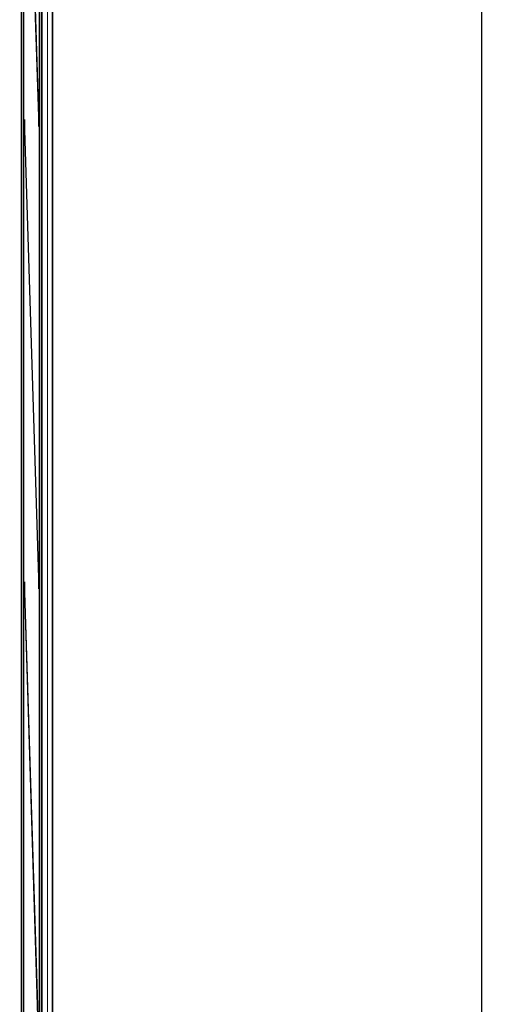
# Model space of a CAD drawing. Header units: millimetres. Extents: x 5 to 418, y 2 to 292.
# Tile 37 of 61: x 124 to 142, y 208 to 243. Entities that reach past the tile are written whole.
import ezdxf

# ---------------------------------------------------------------- set-up
doc = ezdxf.new("R2010")
doc.units = ezdxf.units.MM
doc.layers.add('SLD-0', color=7, linetype='Continuous')
doc.styles.add('SLDTEXTSTYLE1', font='TXT', dxfattribs={"width": 0.605})
doc.dimstyles.new('SLDDIMSTYLE0', dxfattribs={"dimtxt": 3.5, "dimasz": 3.302, "dimexe": 0, "dimexo": 0.0625, "dimgap": 0.875, "dimtad": 1, "dimlfac": 3, "dimrnd": 1e-09, "dimzin": 12, "dimdsep": 46, "dimtxsty": 'SLDTEXTSTYLE1', "dimsah": 1, "dimcen": 0.09, "dimadec": 0, "dimazin": 3, "dimtfac": 1, "dimtofl": 0, "dimtmove": 0, "dimatfit": 3, "dimfxl": 1, "dimfrac": 2, "dimtolj": 1, "dimtzin": 12, "dimarcsym": 0})

# ---------------------------------------------------------------- blocks, each defined once
blk = doc.blocks.new('_D_2')
at = {"layer": 'SLD-0', "color": 7}
for p, q in [((120.789, 261.169), (141.729, 261.169)), ((140.729, 261.169), (140.729, 86.169)), ((120.789, 86.169), (141.729, 86.169))]:
    blk.add_line(p, q, dxfattribs=at)
for centre, start, end in [((138.043, 172.308), 63.4349, 116.5651), ((138.043, 175.031), 243.4349, 296.5651)]:
    blk.add_arc(centre, 6.006, start, end, dxfattribs=at)
for points in [[(140.729, 261.169), (140.221, 257.867), (141.237, 257.867)], [(140.729, 86.169), (141.237, 89.471), (140.221, 89.471)]]:
    blk.add_solid(points, dxfattribs=at)
at = {"layer": 'SLD-0', "color": 7, "insert": (136.218, 169.659), "char_height": 3.5, "attachment_point": 1, "rotation": 90, "style": 'SLDTEXTSTYLE1'}
blk.add_mtext('525', dxfattribs=at)

msp = doc.modelspace()

# ---------------------------------------------------------------- linework, layer by layer
at = {"color": 7, "linetype": 'Continuous', "lineweight": 18}
for p, q in [((125.1016, 95.1896), (125.1016, 251.8361)), ((125.2683, 251.8361), (125.2683, 95.1896)), ((124.1732, 246.6683), (124.1732, 119.9071)), ((124.908, 245.0912), (124.908, 119.9144))]:
    msp.add_line(p, q, dxfattribs=at)
at = {"color": 7, "linetype": 'Continuous', "lineweight": 25}
for p, q in [((125.2887, 95.1692), (125.2887, 251.8361)), ((124.8785, 95.9888), (124.8785, 251.5019)), ((124.1649, 119.615), (124.1649, 251.0292)), ((124.7845, 239.7765), (124.6092, 245.424)), ((124.2398, 245.1361), (124.2398, 120.2695)), ((124.2477, 120.2695), (124.2477, 245.1361)), ((124.6053, 245.0487), (124.7806, 239.4012)), ((124.8042, 245.1361), (124.8042, 99.5028)), ((124.8121, 99.5028), (124.8121, 245.1361)), ((124.2713, 239.648), (124.2674, 239.2727)), ((124.7845, 223.111), (124.2713, 239.648)), ((124.7845, 239.7765), (124.7695, 239.7603)), ((124.7806, 239.4012), (124.7845, 239.7765)), ((124.2674, 239.2727), (124.7806, 222.7357)), ((124.2713, 222.9813), (124.2674, 222.606)), ((124.7845, 206.4443), (124.2713, 222.9813)), ((124.7845, 223.111), (124.7695, 223.0948)), ((124.7806, 222.7357), (124.7845, 223.111)), ((124.2674, 222.606), (124.7806, 206.0691))]:
    msp.add_line(p, q, dxfattribs=at)

# ---------------------------------------------------------------- dimensions: what is measured, and where the dimension line sits
at = {"layer": 'SLD-0', "color": 7}
dim = msp.add_linear_dim(base=(140.7293, 86.1695), p1=(120.7887, 261.1695), p2=(120.7887, 86.1695), angle=90, text='(<>)', dimstyle='SLDDIMSTYLE0', dxfattribs=at)
dim.commit()
dim.dimension.update_dxf_attribs({"geometry": '_D_2', "text_midpoint": (140.7293, 173.6695), "dimtype": 160})

doc.saveas('drawing.dxf')
